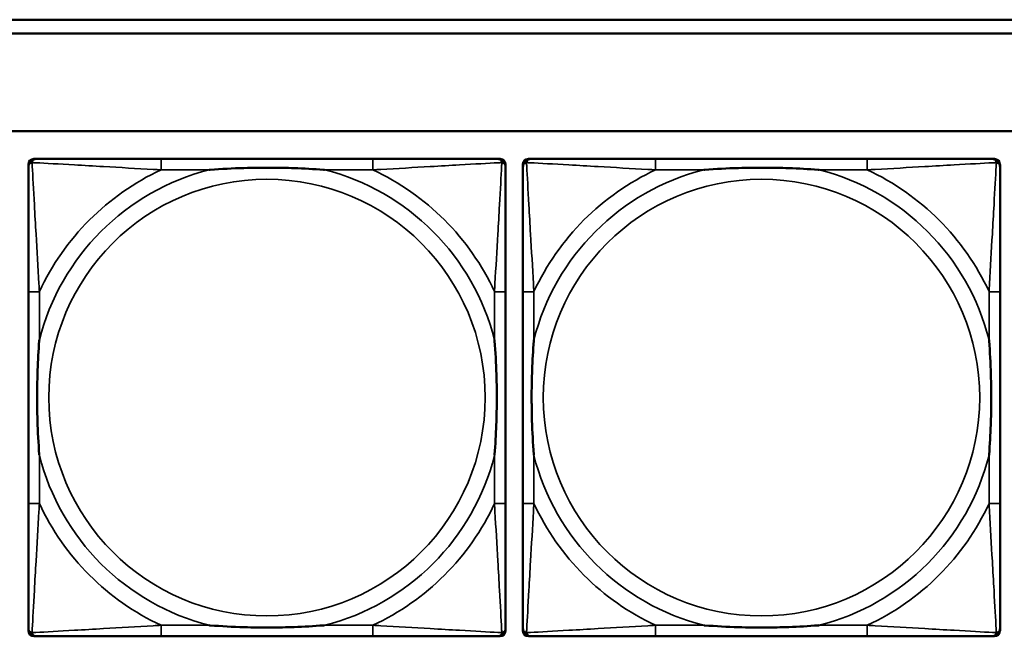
# Model space of a CAD drawing. Header units: inches. Extents: x 23.7 to 69.9, y 6 to 64.2.
# Tile 59 of 158: x 48.782 to 50.196, y 17.362 to 18.247. Entities that reach past the tile are written whole.
import ezdxf

# ---------------------------------------------------------------- set-up
doc = ezdxf.new("R2010")
doc.units = ezdxf.units.IN
doc.header["$MEASUREMENT"] = 0
doc.layers.add('Visible (ANSI)', color=7, linetype='Continuous', lineweight=50)
doc.layers.add('Visible Narrow (ANSI)', color=7, linetype='Continuous', lineweight=35)

msp = doc.modelspace()

# ---------------------------------------------------------------- linework, layer by layer
at = {"layer": 'Visible (ANSI)'}
for p, q in [((47.3347, 18.2468), (51.9417, 18.2468)), ((51.9417, 18.2268), (47.3347, 18.2268)), ((47.3347, 18.0868), (58.7487, 18.0868)), ((48.7946, 17.3699), (48.7946, 18.0392)), ((48.8025, 18.0471), (48.8065, 18.0471)), ((49.2891, 18.0471), (48.9852, 18.0471)), ((49.4679, 18.0471), (49.4718, 18.0471)), ((49.4797, 18.0392), (49.4797, 18.0353)), ((49.5046, 17.3699), (49.5046, 18.0392)), ((49.5125, 18.0471), (49.5165, 18.0471)), ((49.9991, 18.0471), (49.6952, 18.0471)), ((50.1779, 18.0471), (50.1818, 18.0471)), ((50.1897, 18.0392), (50.1897, 18.0353)), ((48.7947, 17.8565), (48.7947, 17.5526)), ((49.4797, 17.5526), (49.4797, 17.8565)), ((49.5047, 17.8565), (49.5047, 17.5526)), ((50.1897, 17.5526), (50.1897, 17.8565)), ((49.4718, 17.3621), (48.8025, 17.3621)), ((48.9852, 17.3621), (49.2891, 17.3621)), ((49.4797, 17.3739), (49.4797, 17.3699)), ((50.1818, 17.3621), (49.5125, 17.3621)), ((49.6952, 17.3621), (49.9991, 17.3621)), ((50.1897, 17.3739), (50.1897, 17.3699))]:
    msp.add_line(p, q, dxfattribs=at)
for centre, radius, start, end in [((48.8025, 18.0392), 0.00787, 90, 180), ((48.8065, 18.0353), 0.0118, 90, 180), ((49.4679, 18.0353), 0.0118, 0, 90), ((49.4718, 18.0392), 0.00787, 0, 90), ((49.5125, 18.0392), 0.00787, 90, 180), ((49.5165, 18.0353), 0.0118, 90, 180), ((50.1779, 18.0353), 0.0118, 0, 90), ((50.1818, 18.0392), 0.00787, 0, 90), ((48.8025, 17.3699), 0.00787, 180, 270), ((48.8065, 17.3739), 0.0118, 180, 270), ((49.4679, 17.3739), 0.0118, 270, 360), ((49.4718, 17.3699), 0.00787, 270, 0), ((49.5125, 17.3699), 0.00787, 180, 270), ((49.5165, 17.3739), 0.0118, 180, 270), ((50.1779, 17.3739), 0.0118, 270, 360), ((50.1818, 17.3699), 0.00787, 270, 0)]:
    msp.add_arc(centre, radius, start, end, dxfattribs=at)
for points, knots in [([(48.9852, 18.0471), (48.9816, 18.0471), (48.978, 18.0471), (48.9744, 18.0471), (48.9412, 18.0471), (48.9075, 18.0471), (48.8767, 18.0471), (48.8497, 18.0471), (48.8242, 18.0471), (48.8107, 18.0471), (48.8091, 18.0471), (48.8077, 18.0471), (48.8065, 18.0471)], [0, 0, 0, 0, 0.0272471, 0.0272471, 0.0272471, 0.2790553, 0.2790553, 0.2790553, 0.4988354, 0.4988354, 0.4988354, 0.5252205, 0.5252205, 0.5252205, 0.5252205]), ([(49.4679, 18.0471), (49.453, 18.0471), (49.4114, 18.0471), (49.3707, 18.0471), (49.3442, 18.0471), (49.3164, 18.0471), (49.2891, 18.0471)], [-0.5252205, -0.5252205, -0.5252205, -0.5252205, -0.20743, -0.20743, -0.20743, 0, 0, 0, 0]), ([(49.6952, 18.0471), (49.6916, 18.0471), (49.688, 18.0471), (49.6844, 18.0471), (49.6512, 18.0471), (49.6175, 18.0471), (49.5867, 18.0471), (49.5597, 18.0471), (49.5342, 18.0471), (49.5207, 18.0471), (49.5191, 18.0471), (49.5177, 18.0471), (49.5165, 18.0471)], [0, 0, 0, 0, 0.0272471, 0.0272471, 0.0272471, 0.2790553, 0.2790553, 0.2790553, 0.4988354, 0.4988354, 0.4988354, 0.5252205, 0.5252205, 0.5252205, 0.5252205]), ([(50.1779, 18.0471), (50.163, 18.0471), (50.1214, 18.0471), (50.0807, 18.0471), (50.0542, 18.0471), (50.0264, 18.0471), (49.9991, 18.0471)], [-0.5252205, -0.5252205, -0.5252205, -0.5252205, -0.20743, -0.20743, -0.20743, 0, 0, 0, 0]), ([(48.7947, 18.0353), (48.7947, 18.0204), (48.7947, 17.9788), (48.7947, 17.9382), (48.7947, 17.9116), (48.7947, 17.8838), (48.7947, 17.8565)], [-0.5252205, -0.5252205, -0.5252205, -0.5252205, -0.20743, -0.20743, -0.20743, 0, 0, 0, 0]), ([(49.0544, 18.0313), (49.0549, 18.0314), (49.0553, 18.0314), (49.0718, 18.0327), (49.0879, 18.0335), (49.1108, 18.0342), (49.1175, 18.0344), (49.1267, 18.0345), (49.1292, 18.0345), (49.1332, 18.0345), (49.1348, 18.0345), (49.138, 18.0345), (49.1395, 18.0345), (49.1431, 18.0345), (49.1451, 18.0345), (49.1513, 18.0344), (49.1554, 18.0344), (49.1652, 18.0342), (49.1708, 18.034), (49.1905, 18.0333), (49.2046, 18.0325), (49.219, 18.0314), (49.2195, 18.0314), (49.2199, 18.0313)], [-0.416114, -0.416114, -0.416114, -0.416114, -0.4127691, -0.4127691, -0.2896446, -0.2896446, -0.2388934, -0.2388934, -0.2201881, -0.2201881, -0.2080204, -0.2080204, -0.196499, -0.196499, -0.1809939, -0.1809939, -0.149741, -0.149741, -0.1073162, -0.1073162, 0, 0, 0.0033356, 0.0033356, 0.0033356, 0.0033356]), ([(49.4797, 17.8565), (49.4797, 17.8601), (49.4797, 17.8637), (49.4797, 17.8673), (49.4797, 17.9005), (49.4797, 17.9342), (49.4797, 17.9651), (49.4797, 17.992), (49.4797, 18.0176), (49.4797, 18.031), (49.4797, 18.0326), (49.4797, 18.034), (49.4797, 18.0353)], [0, 0, 0, 0, 0.0272471, 0.0272471, 0.0272471, 0.2790553, 0.2790553, 0.2790553, 0.4988354, 0.4988354, 0.4988354, 0.5252205, 0.5252205, 0.5252205, 0.5252205]), ([(49.5047, 18.0353), (49.5047, 18.0204), (49.5047, 17.9788), (49.5047, 17.9382), (49.5047, 17.9116), (49.5047, 17.8838), (49.5047, 17.8565)], [-0.5252205, -0.5252205, -0.5252205, -0.5252205, -0.20743, -0.20743, -0.20743, 0, 0, 0, 0]), ([(49.7644, 18.0313), (49.7649, 18.0314), (49.7653, 18.0314), (49.7818, 18.0327), (49.7979, 18.0335), (49.8208, 18.0342), (49.8275, 18.0344), (49.8367, 18.0345), (49.8392, 18.0345), (49.8432, 18.0345), (49.8448, 18.0345), (49.848, 18.0345), (49.8495, 18.0345), (49.8531, 18.0345), (49.8551, 18.0345), (49.8613, 18.0344), (49.8654, 18.0344), (49.8752, 18.0342), (49.8808, 18.034), (49.9005, 18.0333), (49.9146, 18.0325), (49.929, 18.0314), (49.9295, 18.0314), (49.9299, 18.0313)], [-0.416114, -0.416114, -0.416114, -0.416114, -0.4127691, -0.4127691, -0.2896446, -0.2896446, -0.2388934, -0.2388934, -0.2201881, -0.2201881, -0.2080204, -0.2080204, -0.196499, -0.196499, -0.1809939, -0.1809939, -0.149741, -0.149741, -0.1073162, -0.1073162, 0, 0, 0.0033356, 0.0033356, 0.0033356, 0.0033356]), ([(50.1897, 17.8565), (50.1897, 17.8601), (50.1897, 17.8637), (50.1897, 17.8673), (50.1897, 17.9005), (50.1897, 17.9342), (50.1897, 17.9651), (50.1897, 17.992), (50.1897, 18.0176), (50.1897, 18.031), (50.1897, 18.0326), (50.1897, 18.034), (50.1897, 18.0353)], [0, 0, 0, 0, 0.0272471, 0.0272471, 0.0272471, 0.2790553, 0.2790553, 0.2790553, 0.4988354, 0.4988354, 0.4988354, 0.5252205, 0.5252205, 0.5252205, 0.5252205]), ([(48.8104, 17.6218), (48.8104, 17.6223), (48.8103, 17.6227), (48.8091, 17.6392), (48.8082, 17.6553), (48.8075, 17.6782), (48.8074, 17.6849), (48.8073, 17.6941), (48.8072, 17.6966), (48.8072, 17.7007), (48.8072, 17.7023), (48.8072, 17.7054), (48.8072, 17.7069), (48.8072, 17.7105), (48.8072, 17.7125), (48.8073, 17.7187), (48.8074, 17.7228), (48.8076, 17.7326), (48.8077, 17.7382), (48.8085, 17.7579), (48.8092, 17.772), (48.8103, 17.7865), (48.8104, 17.7869), (48.8104, 17.7873)], [-0.416114, -0.416114, -0.416114, -0.416114, -0.4127691, -0.4127691, -0.2896446, -0.2896446, -0.2388934, -0.2388934, -0.2201881, -0.2201881, -0.2080204, -0.2080204, -0.196499, -0.196499, -0.1809939, -0.1809939, -0.149741, -0.149741, -0.1073162, -0.1073162, 0, 0, 0.0033356, 0.0033356, 0.0033356, 0.0033356]), ([(49.4639, 17.7873), (49.464, 17.7869), (49.464, 17.7865), (49.4652, 17.7699), (49.4661, 17.7539), (49.4668, 17.7309), (49.467, 17.7242), (49.4671, 17.7151), (49.4671, 17.7126), (49.4671, 17.7085), (49.4671, 17.7069), (49.4671, 17.7038), (49.4671, 17.7022), (49.4671, 17.6987), (49.4671, 17.6966), (49.467, 17.6905), (49.467, 17.6863), (49.4668, 17.6766), (49.4666, 17.671), (49.4659, 17.6512), (49.4651, 17.6372), (49.464, 17.6227), (49.464, 17.6223), (49.4639, 17.6218)], [-0.416114, -0.416114, -0.416114, -0.416114, -0.4127691, -0.4127691, -0.2896446, -0.2896446, -0.2388934, -0.2388934, -0.2201881, -0.2201881, -0.2080204, -0.2080204, -0.196499, -0.196499, -0.1809939, -0.1809939, -0.149741, -0.149741, -0.1073162, -0.1073162, 0, 0, 0.0033356, 0.0033356, 0.0033356, 0.0033356]), ([(49.5204, 17.6218), (49.5204, 17.6223), (49.5203, 17.6227), (49.5191, 17.6392), (49.5182, 17.6553), (49.5175, 17.6782), (49.5174, 17.6849), (49.5173, 17.6941), (49.5172, 17.6966), (49.5172, 17.7007), (49.5172, 17.7023), (49.5172, 17.7054), (49.5172, 17.7069), (49.5172, 17.7105), (49.5172, 17.7125), (49.5173, 17.7187), (49.5174, 17.7228), (49.5176, 17.7326), (49.5177, 17.7382), (49.5185, 17.7579), (49.5192, 17.772), (49.5203, 17.7865), (49.5204, 17.7869), (49.5204, 17.7873)], [-0.416114, -0.416114, -0.416114, -0.416114, -0.4127691, -0.4127691, -0.2896446, -0.2896446, -0.2388934, -0.2388934, -0.2201881, -0.2201881, -0.2080204, -0.2080204, -0.196499, -0.196499, -0.1809939, -0.1809939, -0.149741, -0.149741, -0.1073162, -0.1073162, 0, 0, 0.0033356, 0.0033356, 0.0033356, 0.0033356]), ([(50.1739, 17.7873), (50.174, 17.7869), (50.174, 17.7865), (50.1752, 17.7699), (50.1761, 17.7539), (50.1768, 17.7309), (50.177, 17.7242), (50.1771, 17.7151), (50.1771, 17.7126), (50.1771, 17.7085), (50.1771, 17.7069), (50.1771, 17.7038), (50.1771, 17.7022), (50.1771, 17.6987), (50.1771, 17.6966), (50.177, 17.6905), (50.177, 17.6863), (50.1768, 17.6766), (50.1766, 17.671), (50.1759, 17.6512), (50.1751, 17.6372), (50.174, 17.6227), (50.174, 17.6223), (50.1739, 17.6218)], [-0.416114, -0.416114, -0.416114, -0.416114, -0.4127691, -0.4127691, -0.2896446, -0.2896446, -0.2388934, -0.2388934, -0.2201881, -0.2201881, -0.2080204, -0.2080204, -0.196499, -0.196499, -0.1809939, -0.1809939, -0.149741, -0.149741, -0.1073162, -0.1073162, 0, 0, 0.0033356, 0.0033356, 0.0033356, 0.0033356]), ([(48.7947, 17.5526), (48.7947, 17.5254), (48.7947, 17.4975), (48.7947, 17.471), (48.7947, 17.4304), (48.7947, 17.3888), (48.7947, 17.3739)], [3.9382945, 3.9382945, 3.9382945, 3.9382945, 4.1457245, 4.1457245, 4.1457245, 4.463515, 4.463515, 4.463515, 4.463515]), ([(49.4797, 17.3739), (49.4797, 17.3888), (49.4797, 17.4304), (49.4797, 17.471), (49.4797, 17.4975), (49.4797, 17.5254), (49.4797, 17.5526)], [-0.5252205, -0.5252205, -0.5252205, -0.5252205, -0.20743, -0.20743, -0.20743, 0, 0, 0, 0]), ([(49.5047, 17.5526), (49.5047, 17.5254), (49.5047, 17.4975), (49.5047, 17.471), (49.5047, 17.4304), (49.5047, 17.3888), (49.5047, 17.3739)], [3.9382945, 3.9382945, 3.9382945, 3.9382945, 4.1457245, 4.1457245, 4.1457245, 4.463515, 4.463515, 4.463515, 4.463515]), ([(50.1897, 17.3739), (50.1897, 17.3888), (50.1897, 17.4304), (50.1897, 17.471), (50.1897, 17.4975), (50.1897, 17.5254), (50.1897, 17.5526)], [-0.5252205, -0.5252205, -0.5252205, -0.5252205, -0.20743, -0.20743, -0.20743, 0, 0, 0, 0]), ([(49.2199, 17.3778), (49.2195, 17.3778), (49.219, 17.3777), (49.2046, 17.3767), (49.1905, 17.3759), (49.1708, 17.3751), (49.1652, 17.375), (49.1554, 17.3748), (49.1513, 17.3747), (49.1451, 17.3747), (49.1431, 17.3746), (49.1395, 17.3746), (49.138, 17.3746), (49.1348, 17.3746), (49.1332, 17.3746), (49.1292, 17.3747), (49.1267, 17.3747), (49.1175, 17.3748), (49.1108, 17.3749), (49.0879, 17.3756), (49.0718, 17.3765), (49.0553, 17.3777), (49.0549, 17.3778), (49.0544, 17.3778)], [-0.4149464, -0.4149464, -0.4149464, -0.4149464, -0.41162, -0.41162, -0.3046026, -0.3046026, -0.2622958, -0.2622958, -0.23113, -0.23113, -0.215668, -0.215668, -0.2041787, -0.2041787, -0.1920448, -0.1920448, -0.1733916, -0.1733916, -0.1227817, -0.1227817, 0, 0, 0.0033356, 0.0033356, 0.0033356, 0.0033356]), ([(49.9299, 17.3778), (49.9295, 17.3778), (49.929, 17.3777), (49.9146, 17.3767), (49.9005, 17.3759), (49.8808, 17.3751), (49.8752, 17.375), (49.8654, 17.3748), (49.8613, 17.3747), (49.8551, 17.3747), (49.8531, 17.3746), (49.8495, 17.3746), (49.848, 17.3746), (49.8448, 17.3746), (49.8432, 17.3746), (49.8392, 17.3747), (49.8367, 17.3747), (49.8275, 17.3748), (49.8208, 17.3749), (49.7979, 17.3756), (49.7818, 17.3765), (49.7653, 17.3777), (49.7649, 17.3778), (49.7644, 17.3778)], [-0.4149464, -0.4149464, -0.4149464, -0.4149464, -0.41162, -0.41162, -0.3046026, -0.3046026, -0.2622958, -0.2622958, -0.23113, -0.23113, -0.215668, -0.215668, -0.2041787, -0.2041787, -0.1920448, -0.1920448, -0.1733916, -0.1733916, -0.1227817, -0.1227817, 0, 0, 0.0033356, 0.0033356, 0.0033356, 0.0033356]), ([(48.8065, 17.3621), (48.8214, 17.3621), (48.863, 17.3621), (48.9036, 17.3621), (48.9301, 17.3621), (48.958, 17.3621), (48.9852, 17.3621)], [-0.5252205, -0.5252205, -0.5252205, -0.5252205, -0.20743, -0.20743, -0.20743, 0, 0, 0, 0]), ([(49.2891, 17.3621), (49.3164, 17.3621), (49.3442, 17.3621), (49.3707, 17.3621), (49.4114, 17.3621), (49.453, 17.3621), (49.4679, 17.3621)], [3.9382945, 3.9382945, 3.9382945, 3.9382945, 4.1457245, 4.1457245, 4.1457245, 4.463515, 4.463515, 4.463515, 4.463515]), ([(49.5165, 17.3621), (49.5314, 17.3621), (49.573, 17.3621), (49.6136, 17.3621), (49.6401, 17.3621), (49.668, 17.3621), (49.6952, 17.3621)], [-0.5252205, -0.5252205, -0.5252205, -0.5252205, -0.20743, -0.20743, -0.20743, 0, 0, 0, 0]), ([(49.9991, 17.3621), (50.0264, 17.3621), (50.0542, 17.3621), (50.0807, 17.3621), (50.1214, 17.3621), (50.163, 17.3621), (50.1779, 17.3621)], [3.9382945, 3.9382945, 3.9382945, 3.9382945, 4.1457245, 4.1457245, 4.1457245, 4.463515, 4.463515, 4.463515, 4.463515])]:
    msp.add_open_spline(points, degree=3, knots=knots, dxfattribs=at)
at = {"layer": 'Visible Narrow (ANSI)'}
for p, q in [((48.9852, 18.0471), (48.9852, 18.0313)), ((49.2891, 18.0471), (49.2891, 18.0313)), ((49.6952, 18.0471), (49.6952, 18.0313)), ((49.9991, 18.0471), (49.9991, 18.0313)), ((48.9852, 18.0313), (49.0544, 18.0313)), ((49.2199, 18.0313), (49.2891, 18.0313)), ((49.6952, 18.0313), (49.7644, 18.0313)), ((49.9299, 18.0313), (49.9991, 18.0313)), ((48.8104, 17.8565), (48.7947, 17.8565)), ((48.8104, 17.7873), (48.8104, 17.8565)), ((49.4797, 17.8565), (49.4639, 17.8565)), ((49.4639, 17.8565), (49.4639, 17.7873)), ((49.5204, 17.8565), (49.5047, 17.8565)), ((49.5204, 17.7873), (49.5204, 17.8565)), ((50.1897, 17.8565), (50.1739, 17.8565)), ((50.1739, 17.8565), (50.1739, 17.7873)), ((48.8104, 17.5526), (48.8104, 17.6218)), ((49.4639, 17.6218), (49.4639, 17.5526)), ((49.5204, 17.5526), (49.5204, 17.6218)), ((50.1739, 17.6218), (50.1739, 17.5526)), ((48.8104, 17.5526), (48.7947, 17.5526)), ((49.4797, 17.5526), (49.4639, 17.5526)), ((49.5204, 17.5526), (49.5047, 17.5526)), ((50.1897, 17.5526), (50.1739, 17.5526)), ((48.9852, 17.3778), (48.9852, 17.3621)), ((49.0544, 17.3778), (48.9852, 17.3778)), ((49.2891, 17.3778), (49.2199, 17.3778)), ((49.2891, 17.3778), (49.2891, 17.3621)), ((49.6952, 17.3778), (49.6952, 17.3621)), ((49.7644, 17.3778), (49.6952, 17.3778)), ((49.9991, 17.3778), (49.9299, 17.3778)), ((49.9991, 17.3778), (49.9991, 17.3621))]:
    msp.add_line(p, q, dxfattribs=at)
for centre in [(49.1372, 17.7046), (49.8472, 17.7046)]:
    msp.add_circle(centre, 0.3133, dxfattribs=at)
for centre, radius, start, end in [((49.1372, 17.7046), 0.3371, 104.2103, 165.7897), ((49.1372, 17.7046), 0.3604, 114.9407, 155.0593), ((49.1372, 17.7046), 0.3371, 14.2103, 75.7897), ((49.1372, 17.7046), 0.3604, 24.9407, 65.0593), ((49.8472, 17.7046), 0.3371, 104.2103, 165.7897), ((49.8472, 17.7046), 0.3604, 114.9407, 155.0593), ((49.8472, 17.7046), 0.3371, 14.2103, 75.7897), ((49.8472, 17.7046), 0.3604, 24.9407, 65.0593), ((49.1372, 17.7046), 0.3371, 194.2103, 255.7897), ((49.1372, 17.7046), 0.3371, 284.2103, 345.7897), ((49.8472, 17.7046), 0.3371, 194.2103, 255.7897), ((49.8472, 17.7046), 0.3371, 284.2103, 345.7897), ((49.1372, 17.7046), 0.3604, 204.9407, 245.0593), ((49.1372, 17.7046), 0.3604, 294.9407, 335.0593), ((49.8472, 17.7046), 0.3604, 204.9407, 245.0593), ((49.8472, 17.7046), 0.3604, 294.9407, 335.0593)]:
    msp.add_arc(centre, radius, start, end, dxfattribs=at)
for points, knots in [([(48.7947, 18.0353), (48.7947, 18.0359), (48.7947, 18.0365), (48.795, 18.0374), (48.7951, 18.0379), (48.7955, 18.0385), (48.7956, 18.0388), (48.7959, 18.0391), (48.796, 18.0393), (48.7963, 18.0397), (48.7966, 18.0399), (48.7973, 18.0406), (48.7978, 18.0409), (48.7988, 18.0414), (48.7994, 18.0416), (48.7999, 18.0418)], [-0.02627331, -0.02627331, -0.02627331, -0.02627331, -0.02158775, -0.02158775, -0.01736415, -0.01736415, -0.0147244, -0.0147244, -0.01307456, -0.01307456, -0.00977487, -0.00977487, -0.00449537, -0.00449537, 0.00012419, 0.00012419, 0.00012419, 0.00012419]), ([(48.7999, 18.0418), (48.8001, 18.0424), (48.8003, 18.0429), (48.8009, 18.044), (48.8012, 18.0445), (48.8018, 18.0452), (48.8021, 18.0454), (48.8025, 18.0458), (48.8026, 18.0459), (48.803, 18.0461), (48.8032, 18.0463), (48.8039, 18.0466), (48.8043, 18.0468), (48.8053, 18.047), (48.8059, 18.0471), (48.8065, 18.0471)], [-0.00012419, -0.00012419, -0.00012419, -0.00012419, 0.00449537, 0.00449537, 0.00977487, 0.00977487, 0.01307456, 0.01307456, 0.0147244, 0.0147244, 0.01736415, 0.01736415, 0.02158775, 0.02158775, 0.02627331, 0.02627331, 0.02627331, 0.02627331]), ([(48.8104, 17.8565), (48.8102, 17.8603), (48.81, 17.8641), (48.8085, 17.8914), (48.807, 17.9156), (48.8048, 17.9534), (48.804, 17.9675), (48.802, 18.0027), (48.8009, 18.0228), (48.8001, 18.0383), (48.8, 18.0401), (48.7999, 18.0418)], [0, 0, 0, 0, 0.0278591, 0.0278591, 0.201273, 0.201273, 0.3066357, 0.3066357, 0.475216, 0.475216, 0.5007189, 0.5007189, 0.5007189, 0.5007189]), ([(48.7999, 18.0418), (48.8016, 18.0417), (48.8035, 18.0416), (48.8189, 18.0408), (48.839, 18.0397), (48.8743, 18.0377), (48.8883, 18.0369), (48.9261, 18.0347), (48.9503, 18.0333), (48.9777, 18.0318), (48.9815, 18.0316), (48.9852, 18.0313)], [-0.5007189, -0.5007189, -0.5007189, -0.5007189, -0.475216, -0.475216, -0.3066357, -0.3066357, -0.201273, -0.201273, -0.0278591, -0.0278591, 0, 0, 0, 0]), ([(49.2891, 18.0313), (49.2929, 18.0316), (49.2967, 18.0318), (49.324, 18.0333), (49.3482, 18.0347), (49.386, 18.0369), (49.4001, 18.0377), (49.4353, 18.0397), (49.4554, 18.0408), (49.4709, 18.0416), (49.4727, 18.0417), (49.4744, 18.0418)], [0, 0, 0, 0, 0.0278591, 0.0278591, 0.201273, 0.201273, 0.3066357, 0.3066357, 0.475216, 0.475216, 0.5007189, 0.5007189, 0.5007189, 0.5007189]), ([(49.4744, 18.0418), (49.4743, 18.0401), (49.4742, 18.0383), (49.4734, 18.0228), (49.4723, 18.0027), (49.4703, 17.9675), (49.4695, 17.9534), (49.4673, 17.9156), (49.4659, 17.8914), (49.4643, 17.8641), (49.4641, 17.8603), (49.4639, 17.8565)], [-0.5007189, -0.5007189, -0.5007189, -0.5007189, -0.475216, -0.475216, -0.3066357, -0.3066357, -0.201273, -0.201273, -0.0278591, -0.0278591, 0, 0, 0, 0]), ([(49.4679, 18.0471), (49.4685, 18.0471), (49.469, 18.047), (49.47, 18.0468), (49.4705, 18.0466), (49.4711, 18.0463), (49.4714, 18.0461), (49.4717, 18.0459), (49.4719, 18.0458), (49.4723, 18.0454), (49.4725, 18.0452), (49.4731, 18.0445), (49.4735, 18.044), (49.474, 18.0429), (49.4742, 18.0424), (49.4744, 18.0418)], [-0.02627331, -0.02627331, -0.02627331, -0.02627331, -0.02158775, -0.02158775, -0.01736415, -0.01736415, -0.0147244, -0.0147244, -0.01307456, -0.01307456, -0.00977487, -0.00977487, -0.00449537, -0.00449537, 0.00012419, 0.00012419, 0.00012419, 0.00012419]), ([(49.4744, 18.0418), (49.475, 18.0416), (49.4755, 18.0414), (49.4766, 18.0409), (49.4771, 18.0406), (49.4778, 18.0399), (49.478, 18.0397), (49.4784, 18.0393), (49.4785, 18.0391), (49.4787, 18.0388), (49.4789, 18.0385), (49.4792, 18.0379), (49.4794, 18.0374), (49.4796, 18.0365), (49.4797, 18.0359), (49.4797, 18.0353)], [-0.00012419, -0.00012419, -0.00012419, -0.00012419, 0.00449537, 0.00449537, 0.00977487, 0.00977487, 0.01307456, 0.01307456, 0.0147244, 0.0147244, 0.01736415, 0.01736415, 0.02158775, 0.02158775, 0.02627331, 0.02627331, 0.02627331, 0.02627331]), ([(49.5047, 18.0353), (49.5047, 18.0359), (49.5047, 18.0365), (49.505, 18.0374), (49.5051, 18.0379), (49.5055, 18.0385), (49.5056, 18.0388), (49.5059, 18.0391), (49.506, 18.0393), (49.5063, 18.0397), (49.5066, 18.0399), (49.5073, 18.0406), (49.5078, 18.0409), (49.5088, 18.0414), (49.5094, 18.0416), (49.5099, 18.0418)], [-0.02627331, -0.02627331, -0.02627331, -0.02627331, -0.02158775, -0.02158775, -0.01736415, -0.01736415, -0.0147244, -0.0147244, -0.01307456, -0.01307456, -0.00977487, -0.00977487, -0.00449537, -0.00449537, 0.00012419, 0.00012419, 0.00012419, 0.00012419]), ([(49.5099, 18.0418), (49.5101, 18.0424), (49.5103, 18.0429), (49.5109, 18.044), (49.5112, 18.0445), (49.5118, 18.0452), (49.5121, 18.0454), (49.5125, 18.0458), (49.5126, 18.0459), (49.513, 18.0461), (49.5132, 18.0463), (49.5139, 18.0466), (49.5143, 18.0468), (49.5153, 18.047), (49.5159, 18.0471), (49.5165, 18.0471)], [-0.00012419, -0.00012419, -0.00012419, -0.00012419, 0.00449537, 0.00449537, 0.00977487, 0.00977487, 0.01307456, 0.01307456, 0.0147244, 0.0147244, 0.01736415, 0.01736415, 0.02158775, 0.02158775, 0.02627331, 0.02627331, 0.02627331, 0.02627331]), ([(49.5204, 17.8565), (49.5202, 17.8603), (49.52, 17.8641), (49.5185, 17.8914), (49.517, 17.9156), (49.5148, 17.9534), (49.514, 17.9675), (49.512, 18.0027), (49.5109, 18.0228), (49.5101, 18.0383), (49.51, 18.0401), (49.5099, 18.0418)], [0, 0, 0, 0, 0.0278591, 0.0278591, 0.201273, 0.201273, 0.3066357, 0.3066357, 0.475216, 0.475216, 0.5007189, 0.5007189, 0.5007189, 0.5007189]), ([(49.5099, 18.0418), (49.5116, 18.0417), (49.5135, 18.0416), (49.5289, 18.0408), (49.549, 18.0397), (49.5843, 18.0377), (49.5983, 18.0369), (49.6361, 18.0347), (49.6603, 18.0333), (49.6877, 18.0318), (49.6915, 18.0316), (49.6952, 18.0313)], [-0.5007189, -0.5007189, -0.5007189, -0.5007189, -0.475216, -0.475216, -0.3066357, -0.3066357, -0.201273, -0.201273, -0.0278591, -0.0278591, 0, 0, 0, 0]), ([(49.9991, 18.0313), (50.0029, 18.0316), (50.0067, 18.0318), (50.034, 18.0333), (50.0582, 18.0347), (50.096, 18.0369), (50.1101, 18.0377), (50.1453, 18.0397), (50.1654, 18.0408), (50.1809, 18.0416), (50.1827, 18.0417), (50.1844, 18.0418)], [0, 0, 0, 0, 0.0278591, 0.0278591, 0.201273, 0.201273, 0.3066357, 0.3066357, 0.475216, 0.475216, 0.5007189, 0.5007189, 0.5007189, 0.5007189]), ([(50.1844, 18.0418), (50.1843, 18.0401), (50.1842, 18.0383), (50.1834, 18.0228), (50.1823, 18.0027), (50.1803, 17.9675), (50.1795, 17.9534), (50.1773, 17.9156), (50.1759, 17.8914), (50.1743, 17.8641), (50.1741, 17.8603), (50.1739, 17.8565)], [-0.5007189, -0.5007189, -0.5007189, -0.5007189, -0.475216, -0.475216, -0.3066357, -0.3066357, -0.201273, -0.201273, -0.0278591, -0.0278591, 0, 0, 0, 0]), ([(50.1779, 18.0471), (50.1785, 18.0471), (50.179, 18.047), (50.18, 18.0468), (50.1805, 18.0466), (50.1811, 18.0463), (50.1814, 18.0461), (50.1817, 18.0459), (50.1819, 18.0458), (50.1823, 18.0454), (50.1825, 18.0452), (50.1831, 18.0445), (50.1835, 18.044), (50.184, 18.0429), (50.1842, 18.0424), (50.1844, 18.0418)], [-0.02627331, -0.02627331, -0.02627331, -0.02627331, -0.02158775, -0.02158775, -0.01736415, -0.01736415, -0.0147244, -0.0147244, -0.01307456, -0.01307456, -0.00977487, -0.00977487, -0.00449537, -0.00449537, 0.00012419, 0.00012419, 0.00012419, 0.00012419]), ([(50.1844, 18.0418), (50.185, 18.0416), (50.1855, 18.0414), (50.1866, 18.0409), (50.1871, 18.0406), (50.1878, 18.0399), (50.188, 18.0397), (50.1884, 18.0393), (50.1885, 18.0391), (50.1887, 18.0388), (50.1889, 18.0385), (50.1892, 18.0379), (50.1894, 18.0374), (50.1896, 18.0365), (50.1897, 18.0359), (50.1897, 18.0353)], [-0.00012419, -0.00012419, -0.00012419, -0.00012419, 0.00449537, 0.00449537, 0.00977487, 0.00977487, 0.01307456, 0.01307456, 0.0147244, 0.0147244, 0.01736415, 0.01736415, 0.02158775, 0.02158775, 0.02627331, 0.02627331, 0.02627331, 0.02627331]), ([(48.7999, 17.3673), (48.8, 17.369), (48.8001, 17.3709), (48.8009, 17.3863), (48.802, 17.4064), (48.804, 17.4417), (48.8048, 17.4557), (48.807, 17.4936), (48.8085, 17.5177), (48.81, 17.5451), (48.8102, 17.5489), (48.8104, 17.5526)], [-4.4390134, -4.4390134, -4.4390134, -4.4390134, -4.4135105, -4.4135105, -4.2449302, -4.2449302, -4.1395675, -4.1395675, -3.9661536, -3.9661536, -3.9382945, -3.9382945, -3.9382945, -3.9382945]), ([(49.4639, 17.5526), (49.4641, 17.5489), (49.4643, 17.5451), (49.4659, 17.5177), (49.4673, 17.4936), (49.4695, 17.4557), (49.4703, 17.4417), (49.4723, 17.4064), (49.4734, 17.3863), (49.4742, 17.3709), (49.4743, 17.369), (49.4744, 17.3673)], [0, 0, 0, 0, 0.0278591, 0.0278591, 0.201273, 0.201273, 0.3066357, 0.3066357, 0.475216, 0.475216, 0.5007189, 0.5007189, 0.5007189, 0.5007189]), ([(49.5099, 17.3673), (49.51, 17.369), (49.5101, 17.3709), (49.5109, 17.3863), (49.512, 17.4064), (49.514, 17.4417), (49.5148, 17.4557), (49.517, 17.4936), (49.5185, 17.5177), (49.52, 17.5451), (49.5202, 17.5489), (49.5204, 17.5526)], [-4.4390134, -4.4390134, -4.4390134, -4.4390134, -4.4135105, -4.4135105, -4.2449302, -4.2449302, -4.1395675, -4.1395675, -3.9661536, -3.9661536, -3.9382945, -3.9382945, -3.9382945, -3.9382945]), ([(50.1739, 17.5526), (50.1741, 17.5489), (50.1743, 17.5451), (50.1759, 17.5177), (50.1773, 17.4936), (50.1795, 17.4557), (50.1803, 17.4417), (50.1823, 17.4064), (50.1834, 17.3863), (50.1842, 17.3709), (50.1843, 17.369), (50.1844, 17.3673)], [0, 0, 0, 0, 0.0278591, 0.0278591, 0.201273, 0.201273, 0.3066357, 0.3066357, 0.475216, 0.475216, 0.5007189, 0.5007189, 0.5007189, 0.5007189]), ([(48.9852, 17.3778), (48.9815, 17.3776), (48.9777, 17.3774), (48.9503, 17.3759), (48.9261, 17.3744), (48.8883, 17.3722), (48.8743, 17.3714), (48.839, 17.3694), (48.8189, 17.3683), (48.8035, 17.3675), (48.8016, 17.3674), (48.7999, 17.3673)], [0, 0, 0, 0, 0.0278591, 0.0278591, 0.201273, 0.201273, 0.3066357, 0.3066357, 0.475216, 0.475216, 0.5007189, 0.5007189, 0.5007189, 0.5007189]), ([(49.4744, 17.3673), (49.4727, 17.3674), (49.4709, 17.3675), (49.4554, 17.3683), (49.4353, 17.3694), (49.4001, 17.3714), (49.386, 17.3722), (49.3482, 17.3744), (49.324, 17.3759), (49.2967, 17.3774), (49.2929, 17.3776), (49.2891, 17.3778)], [-4.4390134, -4.4390134, -4.4390134, -4.4390134, -4.4135105, -4.4135105, -4.2449302, -4.2449302, -4.1395675, -4.1395675, -3.9661536, -3.9661536, -3.9382945, -3.9382945, -3.9382945, -3.9382945]), ([(49.6952, 17.3778), (49.6915, 17.3776), (49.6877, 17.3774), (49.6603, 17.3759), (49.6361, 17.3744), (49.5983, 17.3722), (49.5843, 17.3714), (49.549, 17.3694), (49.5289, 17.3683), (49.5135, 17.3675), (49.5116, 17.3674), (49.5099, 17.3673)], [0, 0, 0, 0, 0.0278591, 0.0278591, 0.201273, 0.201273, 0.3066357, 0.3066357, 0.475216, 0.475216, 0.5007189, 0.5007189, 0.5007189, 0.5007189]), ([(50.1844, 17.3673), (50.1827, 17.3674), (50.1809, 17.3675), (50.1654, 17.3683), (50.1453, 17.3694), (50.1101, 17.3714), (50.096, 17.3722), (50.0582, 17.3744), (50.034, 17.3759), (50.0067, 17.3774), (50.0029, 17.3776), (49.9991, 17.3778)], [-4.4390134, -4.4390134, -4.4390134, -4.4390134, -4.4135105, -4.4135105, -4.2449302, -4.2449302, -4.1395675, -4.1395675, -3.9661536, -3.9661536, -3.9382945, -3.9382945, -3.9382945, -3.9382945]), ([(48.7999, 17.3673), (48.7994, 17.3675), (48.7988, 17.3677), (48.7978, 17.3683), (48.7973, 17.3686), (48.7966, 17.3692), (48.7963, 17.3695), (48.796, 17.3699), (48.7959, 17.37), (48.7956, 17.3704), (48.7955, 17.3706), (48.7951, 17.3713), (48.795, 17.3717), (48.7947, 17.3727), (48.7947, 17.3733), (48.7947, 17.3739)], [-0.00012419, -0.00012419, -0.00012419, -0.00012419, 0.00449537, 0.00449537, 0.00977487, 0.00977487, 0.01307456, 0.01307456, 0.0147244, 0.0147244, 0.01736415, 0.01736415, 0.02158775, 0.02158775, 0.02627331, 0.02627331, 0.02627331, 0.02627331]), ([(48.8065, 17.3621), (48.8059, 17.3621), (48.8053, 17.3621), (48.8043, 17.3624), (48.8039, 17.3625), (48.8032, 17.3629), (48.803, 17.363), (48.8026, 17.3633), (48.8025, 17.3634), (48.8021, 17.3637), (48.8018, 17.364), (48.8012, 17.3647), (48.8009, 17.3652), (48.8003, 17.3662), (48.8001, 17.3668), (48.7999, 17.3673)], [-0.02627331, -0.02627331, -0.02627331, -0.02627331, -0.02158775, -0.02158775, -0.01736415, -0.01736415, -0.0147244, -0.0147244, -0.01307456, -0.01307456, -0.00977487, -0.00977487, -0.00449537, -0.00449537, 0.00012419, 0.00012419, 0.00012419, 0.00012419]), ([(49.4744, 17.3673), (49.4742, 17.3668), (49.474, 17.3662), (49.4735, 17.3652), (49.4731, 17.3647), (49.4725, 17.364), (49.4723, 17.3637), (49.4719, 17.3634), (49.4717, 17.3633), (49.4714, 17.363), (49.4711, 17.3629), (49.4705, 17.3625), (49.47, 17.3624), (49.469, 17.3621), (49.4685, 17.3621), (49.4679, 17.3621)], [-0.00012419, -0.00012419, -0.00012419, -0.00012419, 0.00449537, 0.00449537, 0.00977487, 0.00977487, 0.01307456, 0.01307456, 0.0147244, 0.0147244, 0.01736415, 0.01736415, 0.02158775, 0.02158775, 0.02627331, 0.02627331, 0.02627331, 0.02627331]), ([(49.4797, 17.3739), (49.4797, 17.3733), (49.4796, 17.3727), (49.4794, 17.3717), (49.4792, 17.3713), (49.4789, 17.3706), (49.4787, 17.3704), (49.4785, 17.37), (49.4784, 17.3699), (49.478, 17.3695), (49.4778, 17.3692), (49.4771, 17.3686), (49.4766, 17.3683), (49.4755, 17.3677), (49.475, 17.3675), (49.4744, 17.3673)], [-0.02627331, -0.02627331, -0.02627331, -0.02627331, -0.02158775, -0.02158775, -0.01736415, -0.01736415, -0.0147244, -0.0147244, -0.01307456, -0.01307456, -0.00977487, -0.00977487, -0.00449537, -0.00449537, 0.00012419, 0.00012419, 0.00012419, 0.00012419]), ([(49.5099, 17.3673), (49.5094, 17.3675), (49.5088, 17.3677), (49.5078, 17.3683), (49.5073, 17.3686), (49.5066, 17.3692), (49.5063, 17.3695), (49.506, 17.3699), (49.5059, 17.37), (49.5056, 17.3704), (49.5055, 17.3706), (49.5051, 17.3713), (49.505, 17.3717), (49.5047, 17.3727), (49.5047, 17.3733), (49.5047, 17.3739)], [-0.00012419, -0.00012419, -0.00012419, -0.00012419, 0.00449537, 0.00449537, 0.00977487, 0.00977487, 0.01307456, 0.01307456, 0.0147244, 0.0147244, 0.01736415, 0.01736415, 0.02158775, 0.02158775, 0.02627331, 0.02627331, 0.02627331, 0.02627331]), ([(49.5165, 17.3621), (49.5159, 17.3621), (49.5153, 17.3621), (49.5143, 17.3624), (49.5139, 17.3625), (49.5132, 17.3629), (49.513, 17.363), (49.5126, 17.3633), (49.5125, 17.3634), (49.5121, 17.3637), (49.5118, 17.364), (49.5112, 17.3647), (49.5109, 17.3652), (49.5103, 17.3662), (49.5101, 17.3668), (49.5099, 17.3673)], [-0.02627331, -0.02627331, -0.02627331, -0.02627331, -0.02158775, -0.02158775, -0.01736415, -0.01736415, -0.0147244, -0.0147244, -0.01307456, -0.01307456, -0.00977487, -0.00977487, -0.00449537, -0.00449537, 0.00012419, 0.00012419, 0.00012419, 0.00012419]), ([(50.1844, 17.3673), (50.1842, 17.3668), (50.184, 17.3662), (50.1835, 17.3652), (50.1831, 17.3647), (50.1825, 17.364), (50.1823, 17.3637), (50.1819, 17.3634), (50.1817, 17.3633), (50.1814, 17.363), (50.1811, 17.3629), (50.1805, 17.3625), (50.18, 17.3624), (50.179, 17.3621), (50.1785, 17.3621), (50.1779, 17.3621)], [-0.00012419, -0.00012419, -0.00012419, -0.00012419, 0.00449537, 0.00449537, 0.00977487, 0.00977487, 0.01307456, 0.01307456, 0.0147244, 0.0147244, 0.01736415, 0.01736415, 0.02158775, 0.02158775, 0.02627331, 0.02627331, 0.02627331, 0.02627331]), ([(50.1897, 17.3739), (50.1897, 17.3733), (50.1896, 17.3727), (50.1894, 17.3717), (50.1892, 17.3713), (50.1889, 17.3706), (50.1887, 17.3704), (50.1885, 17.37), (50.1884, 17.3699), (50.188, 17.3695), (50.1878, 17.3692), (50.1871, 17.3686), (50.1866, 17.3683), (50.1855, 17.3677), (50.185, 17.3675), (50.1844, 17.3673)], [-0.02627331, -0.02627331, -0.02627331, -0.02627331, -0.02158775, -0.02158775, -0.01736415, -0.01736415, -0.0147244, -0.0147244, -0.01307456, -0.01307456, -0.00977487, -0.00977487, -0.00449537, -0.00449537, 0.00012419, 0.00012419, 0.00012419, 0.00012419])]:
    msp.add_open_spline(points, degree=3, knots=knots, dxfattribs=at)

doc.saveas('drawing.dxf')
